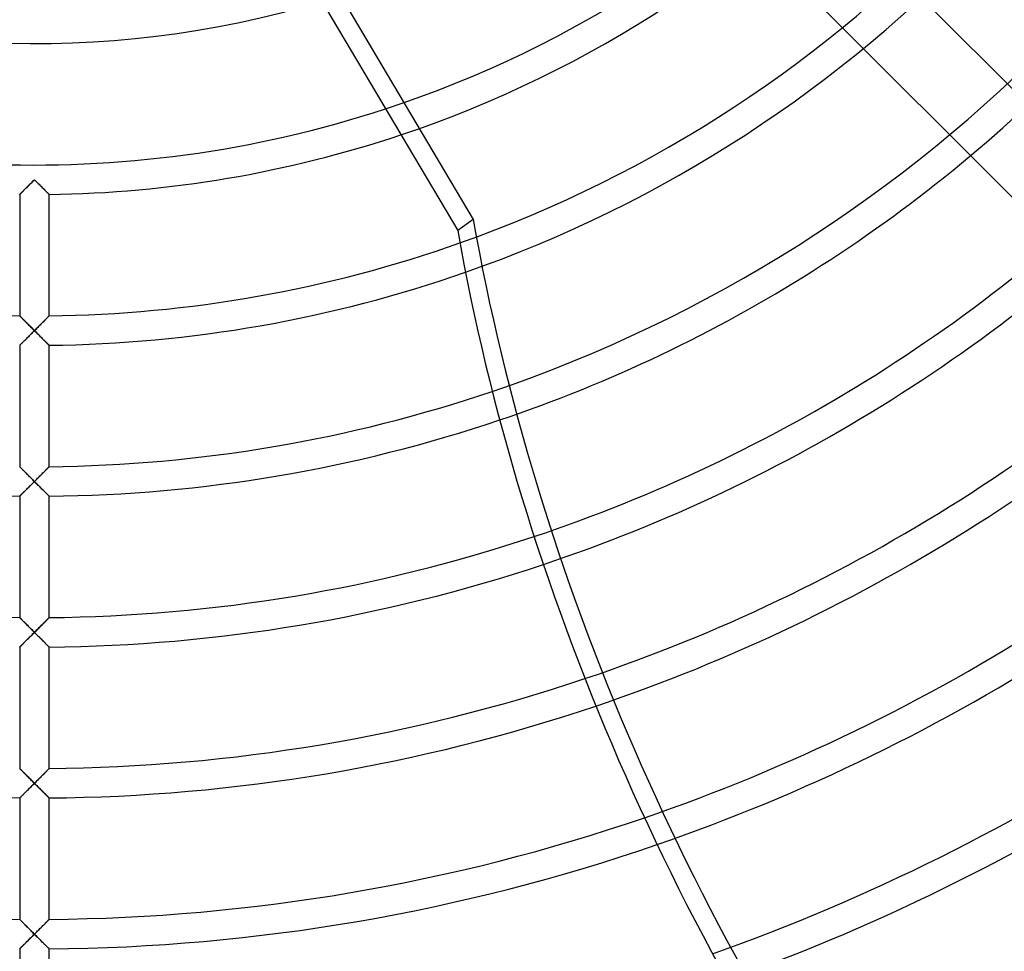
# Model space of a CAD drawing. Header units: millimetres. Extents: x -250 to 250, y -250 to 250.
# Tile 12 of 26: x -1 to 76, y -150 to -77. Entities that reach past the tile are written whole.
import ezdxf

# ---------------------------------------------------------------- set-up
doc = ezdxf.new("R2010")
doc.units = ezdxf.units.MM
doc.layers.add('HIDDEN', color=7, linetype='Continuous')
doc.layers.add('THICK', color=7, linetype='Continuous')

msp = doc.modelspace()

# ---------------------------------------------------------------- linework, layer by layer
at = {"layer": 'HIDDEN'}
for p, q in [((134.997, -140.575), (60.568, -66.146)), ((56.303, -70.411), (132.464, -146.572)), ((-0.241, -89.841), (-0.181, -89.781)), ((-0.181, -89.781), (-0.121, -89.721)), ((-0.121, -89.721), (-0.06, -89.66)), ((-0.06, -89.66), (0, -89.6)), ((0, -89.6), (0.06, -89.66)), ((0.06, -89.66), (0.121, -89.721)), ((0.121, -89.721), (0.181, -89.781)), ((0.181, -89.781), (0.241, -89.841)), ((-0.985, -90.58), (-0.944, -90.539)), ((-0.944, -90.539), (-0.899, -90.495)), ((-0.899, -90.495), (-0.853, -90.449)), ((-0.853, -90.449), (-0.804, -90.4)), ((-0.804, -90.4), (-0.753, -90.35)), ((-0.753, -90.35), (-0.7, -90.297)), ((-0.7, -90.297), (-0.646, -90.244)), ((-0.646, -90.244), (-0.591, -90.189)), ((-0.591, -90.189), (-0.534, -90.133)), ((-0.534, -90.133), (-0.477, -90.076)), ((-0.477, -90.076), (-0.419, -90.018)), ((-0.419, -90.018), (-0.36, -89.959)), ((-0.36, -89.959), (-0.301, -89.9)), ((-0.301, -89.9), (-0.241, -89.841)), ((0.241, -89.841), (0.301, -89.9)), ((0.301, -89.9), (0.36, -89.959)), ((0.36, -89.959), (0.419, -90.018)), ((0.419, -90.018), (0.477, -90.076)), ((0.477, -90.076), (0.534, -90.133)), ((0.534, -90.133), (0.591, -90.189)), ((0.591, -90.189), (0.646, -90.244)), ((0.646, -90.244), (0.7, -90.297)), ((0.7, -90.297), (0.753, -90.35)), ((0.753, -90.35), (0.804, -90.4)), ((0.804, -90.4), (0.853, -90.449)), ((0.853, -90.449), (0.899, -90.495)), ((0.899, -90.495), (0.944, -90.539)), ((0.944, -90.539), (0.985, -90.58)), ((-1.16, -90.753), (-1.157, -90.75)), ((-1.157, -90.75), (-1.148, -90.741)), ((-1.148, -90.741), (-1.133, -90.726)), ((-1.133, -90.726), (-1.113, -90.706)), ((-1.113, -90.706), (-1.087, -90.681)), ((-1.087, -90.681), (-1.057, -90.651)), ((-1.057, -90.651), (-1.023, -90.617)), ((-1.023, -90.617), (-0.985, -90.58)), ((0.985, -90.58), (1.023, -90.617)), ((1.023, -90.617), (1.057, -90.651)), ((1.057, -90.651), (1.087, -90.681)), ((1.087, -90.681), (1.113, -90.706)), ((1.113, -90.706), (1.133, -90.726)), ((1.133, -90.726), (1.148, -90.741)), ((1.148, -90.741), (1.157, -90.75)), ((1.157, -90.75), (1.16, -90.753)), ((-1.157, -100.303), (-1.16, -100.3)), ((-1.148, -100.312), (-1.157, -100.303)), ((-1.134, -100.326), (-1.148, -100.312)), ((-1.114, -100.346), (-1.134, -100.326)), ((-1.089, -100.371), (-1.114, -100.346)), ((-1.06, -100.401), (-1.089, -100.371)), ((-1.027, -100.434), (-1.06, -100.401)), ((-0.99, -100.471), (-1.027, -100.434)), ((-0.951, -100.512), (-0.99, -100.471)), ((-0.908, -100.555), (-0.951, -100.512)), ((-0.863, -100.6), (-0.908, -100.555)), ((-0.815, -100.648), (-0.863, -100.6)), ((0.863, -100.6), (0.815, -100.648)), ((0.908, -100.555), (0.863, -100.6)), ((0.951, -100.512), (0.908, -100.555)), ((0.99, -100.471), (0.951, -100.512)), ((1.027, -100.434), (0.99, -100.471)), ((1.06, -100.401), (1.027, -100.434)), ((1.089, -100.371), (1.06, -100.401)), ((1.114, -100.346), (1.089, -100.371)), ((1.134, -100.326), (1.114, -100.346)), ((1.148, -100.312), (1.134, -100.326)), ((1.157, -100.303), (1.148, -100.312)), ((1.16, -100.3), (1.157, -100.303)), ((-0.766, -100.698), (-0.815, -100.648)), ((-0.714, -100.75), (-0.766, -100.698)), ((-0.662, -100.803), (-0.714, -100.75)), ((-0.608, -100.857), (-0.662, -100.803)), ((-0.553, -100.912), (-0.608, -100.857)), ((-0.496, -100.97), (-0.553, -100.912)), ((-0.437, -101.028), (-0.496, -100.97)), ((-0.378, -101.088), (-0.437, -101.028)), ((-0.317, -101.15), (-0.378, -101.088)), ((-0.255, -101.212), (-0.317, -101.15)), ((-0.192, -101.275), (-0.255, -101.212)), ((-0.128, -101.338), (-0.192, -101.275)), ((-0.064, -101.402), (-0.128, -101.338)), ((0, -101.467), (-0.064, -101.402)), ((0.064, -101.402), (0, -101.467)), ((0.128, -101.338), (0.064, -101.402)), ((0.192, -101.275), (0.128, -101.338)), ((0.255, -101.212), (0.192, -101.275)), ((0.317, -101.15), (0.255, -101.212)), ((0.378, -101.088), (0.317, -101.15)), ((0.437, -101.028), (0.378, -101.088)), ((0.496, -100.97), (0.437, -101.028)), ((0.553, -100.912), (0.496, -100.97)), ((0.608, -100.857), (0.553, -100.912)), ((0.662, -100.803), (0.608, -100.857)), ((0.714, -100.75), (0.662, -100.803)), ((0.766, -100.698), (0.714, -100.75)), ((0.815, -100.648), (0.766, -100.698)), ((-0.714, -102.178), (-0.661, -102.126)), ((-0.661, -102.126), (-0.607, -102.072)), ((-0.607, -102.072), (-0.552, -102.017)), ((-0.552, -102.017), (-0.495, -101.96)), ((-0.495, -101.96), (-0.436, -101.902)), ((-0.436, -101.902), (-0.377, -101.843)), ((-0.377, -101.843), (-0.316, -101.782)), ((-0.316, -101.782), (-0.254, -101.72)), ((-0.254, -101.72), (-0.191, -101.658)), ((-0.191, -101.658), (-0.128, -101.595)), ((-0.128, -101.595), (-0.064, -101.531)), ((-0.064, -101.531), (0, -101.467)), ((0, -101.467), (0.064, -101.531)), ((0.064, -101.531), (0.128, -101.595)), ((0.128, -101.595), (0.191, -101.658)), ((0.191, -101.658), (0.254, -101.72)), ((0.254, -101.72), (0.316, -101.782)), ((0.316, -101.782), (0.377, -101.843)), ((0.377, -101.843), (0.436, -101.902)), ((0.436, -101.902), (0.495, -101.96)), ((0.495, -101.96), (0.552, -102.017)), ((0.552, -102.017), (0.607, -102.072)), ((0.607, -102.072), (0.661, -102.126)), ((0.661, -102.126), (0.714, -102.178)), ((-1.16, -102.62), (-1.157, -102.617)), ((-1.157, -102.617), (-1.148, -102.608)), ((-1.148, -102.608), (-1.134, -102.594)), ((-1.134, -102.594), (-1.114, -102.575)), ((-1.114, -102.575), (-1.09, -102.55)), ((-1.09, -102.55), (-1.06, -102.522)), ((-1.06, -102.522), (-1.027, -102.489)), ((-1.027, -102.489), (-0.99, -102.452)), ((-0.99, -102.452), (-0.95, -102.413)), ((-0.95, -102.413), (-0.907, -102.37)), ((-0.907, -102.37), (-0.862, -102.325)), ((-0.862, -102.325), (-0.814, -102.278)), ((-0.814, -102.278), (-0.765, -102.229)), ((-0.765, -102.229), (-0.714, -102.178)), ((0.714, -102.178), (0.765, -102.229)), ((0.765, -102.229), (0.814, -102.278)), ((0.814, -102.278), (0.862, -102.325)), ((0.862, -102.325), (0.907, -102.37)), ((0.907, -102.37), (0.95, -102.413)), ((0.95, -102.413), (0.99, -102.452)), ((0.99, -102.452), (1.027, -102.489)), ((1.027, -102.489), (1.06, -102.522)), ((1.06, -102.522), (1.09, -102.55)), ((1.09, -102.55), (1.114, -102.575)), ((1.114, -102.575), (1.134, -102.594)), ((1.134, -102.594), (1.148, -102.608)), ((1.148, -102.608), (1.157, -102.617)), ((1.157, -102.617), (1.16, -102.62)), ((-1.157, -112.17), (-1.16, -112.167)), ((-1.148, -112.179), (-1.157, -112.17)), ((-1.134, -112.194), (-1.148, -112.179)), ((-1.114, -112.214), (-1.134, -112.194)), ((-1.09, -112.239), (-1.114, -112.214)), ((-1.06, -112.268), (-1.09, -112.239)), ((1.09, -112.239), (1.06, -112.268)), ((1.114, -112.214), (1.09, -112.239)), ((1.134, -112.194), (1.114, -112.214)), ((1.148, -112.179), (1.134, -112.194)), ((1.157, -112.17), (1.148, -112.179)), ((1.16, -112.167), (1.157, -112.17)), ((-1.027, -112.301), (-1.06, -112.268)), ((-0.991, -112.338), (-1.027, -112.301)), ((-0.951, -112.378), (-0.991, -112.338)), ((-0.908, -112.421), (-0.951, -112.378)), ((-0.863, -112.467), (-0.908, -112.421)), ((-0.816, -112.515), (-0.863, -112.467)), ((-0.766, -112.565), (-0.816, -112.515)), ((-0.715, -112.616), (-0.766, -112.565)), ((-0.663, -112.669), (-0.715, -112.616)), ((-0.609, -112.723), (-0.663, -112.669)), ((-0.553, -112.779), (-0.609, -112.723)), ((-0.496, -112.836), (-0.553, -112.779)), ((-0.438, -112.895), (-0.496, -112.836)), ((-0.378, -112.955), (-0.438, -112.895)), ((-0.317, -113.016), (-0.378, -112.955)), ((0.378, -112.955), (0.317, -113.016)), ((0.438, -112.895), (0.378, -112.955)), ((0.496, -112.836), (0.438, -112.895)), ((0.553, -112.779), (0.496, -112.836)), ((0.609, -112.723), (0.553, -112.779)), ((0.663, -112.669), (0.609, -112.723)), ((0.715, -112.616), (0.663, -112.669)), ((0.766, -112.565), (0.715, -112.616)), ((0.816, -112.515), (0.766, -112.565)), ((0.863, -112.467), (0.816, -112.515)), ((0.908, -112.421), (0.863, -112.467)), ((0.951, -112.378), (0.908, -112.421)), ((0.991, -112.338), (0.951, -112.378)), ((1.027, -112.301), (0.991, -112.338)), ((1.06, -112.268), (1.027, -112.301)), ((-0.478, -113.81), (-0.419, -113.752)), ((-0.419, -113.752), (-0.361, -113.693)), ((-0.361, -113.693), (-0.301, -113.634)), ((-0.255, -113.078), (-0.317, -113.016)), ((-0.301, -113.634), (-0.241, -113.574)), ((-0.192, -113.141), (-0.255, -113.078)), ((-0.241, -113.574), (-0.181, -113.514)), ((-0.129, -113.205), (-0.192, -113.141)), ((-0.181, -113.514), (-0.121, -113.454)), ((-0.064, -113.269), (-0.129, -113.205)), ((-0.121, -113.454), (-0.06, -113.394)), ((0, -113.333), (-0.064, -113.269)), ((-0.06, -113.394), (0, -113.333)), ((0.064, -113.269), (0, -113.333)), ((0, -113.333), (0.058, -113.392)), ((0.058, -113.392), (0.116, -113.45)), ((0.129, -113.205), (0.064, -113.269)), ((0.116, -113.45), (0.174, -113.508)), ((0.192, -113.141), (0.129, -113.205)), ((0.174, -113.508), (0.232, -113.565)), ((0.255, -113.078), (0.192, -113.141)), ((0.232, -113.565), (0.29, -113.623)), ((0.317, -113.016), (0.255, -113.078)), ((0.29, -113.623), (0.347, -113.68)), ((0.347, -113.68), (0.404, -113.737)), ((0.404, -113.737), (0.46, -113.793)), ((-1.16, -114.487), (-1.157, -114.484)), ((-1.157, -114.484), (-1.148, -114.475)), ((-1.148, -114.475), (-1.133, -114.461)), ((-1.133, -114.461), (-1.112, -114.44)), ((-1.112, -114.44), (-1.087, -114.415)), ((-1.087, -114.415), (-1.057, -114.385)), ((-1.057, -114.385), (-1.023, -114.351)), ((-1.023, -114.351), (-0.985, -114.314)), ((-0.985, -114.314), (-0.943, -114.273)), ((-0.943, -114.273), (-0.899, -114.229)), ((-0.899, -114.229), (-0.853, -114.183)), ((-0.853, -114.183), (-0.804, -114.134)), ((-0.804, -114.134), (-0.753, -114.084)), ((-0.753, -114.084), (-0.7, -114.031)), ((-0.7, -114.031), (-0.646, -113.978)), ((-0.646, -113.978), (-0.591, -113.923)), ((-0.591, -113.923), (-0.535, -113.867)), ((-0.535, -113.867), (-0.478, -113.81)), ((0.46, -113.793), (0.516, -113.848)), ((0.516, -113.848), (0.57, -113.902)), ((0.57, -113.902), (0.624, -113.955)), ((0.624, -113.955), (0.676, -114.008)), ((0.676, -114.008), (0.728, -114.059)), ((0.728, -114.059), (0.778, -114.108)), ((0.778, -114.108), (0.826, -114.156)), ((0.826, -114.156), (0.872, -114.202)), ((0.872, -114.202), (0.916, -114.246)), ((0.916, -114.246), (0.958, -114.287)), ((0.958, -114.287), (0.996, -114.325)), ((0.996, -114.325), (1.032, -114.361)), ((1.032, -114.361), (1.064, -114.392)), ((1.064, -114.392), (1.092, -114.42)), ((1.092, -114.42), (1.116, -114.444)), ((1.116, -114.444), (1.135, -114.463)), ((1.135, -114.463), (1.149, -114.476)), ((1.149, -114.476), (1.157, -114.485)), ((1.157, -114.485), (1.16, -114.487)), ((-1.157, -124.038), (-1.16, -124.035)), ((-1.148, -124.046), (-1.157, -124.038)), ((-1.134, -124.061), (-1.148, -124.046)), ((-1.114, -124.081), (-1.134, -124.061)), ((-1.09, -124.106), (-1.114, -124.081)), ((-1.061, -124.135), (-1.09, -124.106)), ((-1.028, -124.168), (-1.061, -124.135)), ((-0.991, -124.205), (-1.028, -124.168)), ((-0.951, -124.245), (-0.991, -124.205)), ((-0.909, -124.288), (-0.951, -124.245)), ((-0.863, -124.334), (-0.909, -124.288)), ((-0.816, -124.381), (-0.863, -124.334)), ((-0.767, -124.431), (-0.816, -124.381)), ((-0.716, -124.482), (-0.767, -124.431)), ((-0.663, -124.535), (-0.716, -124.482)), ((-0.609, -124.589), (-0.663, -124.535)), ((-0.554, -124.645), (-0.609, -124.589)), ((0.609, -124.589), (0.554, -124.645)), ((0.663, -124.535), (0.609, -124.589)), ((0.716, -124.482), (0.663, -124.535)), ((0.767, -124.431), (0.716, -124.482)), ((0.816, -124.381), (0.767, -124.431)), ((0.863, -124.334), (0.816, -124.381)), ((0.909, -124.288), (0.863, -124.334)), ((0.951, -124.245), (0.909, -124.288)), ((0.991, -124.205), (0.951, -124.245)), ((1.028, -124.168), (0.991, -124.205)), ((1.061, -124.135), (1.028, -124.168)), ((1.09, -124.106), (1.061, -124.135)), ((1.114, -124.081), (1.09, -124.106)), ((1.134, -124.061), (1.114, -124.081)), ((1.148, -124.046), (1.134, -124.061)), ((1.157, -124.038), (1.148, -124.046)), ((1.16, -124.035), (1.157, -124.038)), ((-0.497, -124.702), (-0.554, -124.645)), ((-0.438, -124.761), (-0.497, -124.702)), ((-0.378, -124.821), (-0.438, -124.761)), ((-0.317, -124.882), (-0.378, -124.821)), ((-0.255, -124.944), (-0.317, -124.882)), ((-0.192, -125.007), (-0.255, -124.944)), ((-0.241, -125.441), (-0.181, -125.381)), ((-0.129, -125.071), (-0.192, -125.007)), ((-0.181, -125.381), (-0.121, -125.321)), ((-0.064, -125.136), (-0.129, -125.071)), ((-0.121, -125.321), (-0.06, -125.26)), ((0, -125.2), (-0.064, -125.136)), ((-0.06, -125.26), (0, -125.2)), ((0.064, -125.136), (0, -125.2)), ((0, -125.2), (0.06, -125.26)), ((0.06, -125.26), (0.121, -125.321)), ((0.129, -125.071), (0.064, -125.136)), ((0.121, -125.321), (0.181, -125.381)), ((0.192, -125.007), (0.129, -125.071)), ((0.181, -125.381), (0.241, -125.441)), ((0.255, -124.944), (0.192, -125.007)), ((0.317, -124.882), (0.255, -124.944)), ((0.378, -124.821), (0.317, -124.882)), ((0.438, -124.761), (0.378, -124.821)), ((0.497, -124.702), (0.438, -124.761)), ((0.554, -124.645), (0.497, -124.702)), ((-0.985, -126.181), (-0.943, -126.14)), ((-0.943, -126.14), (-0.899, -126.096)), ((-0.899, -126.096), (-0.853, -126.05)), ((-0.853, -126.05), (-0.804, -126.001)), ((-0.804, -126.001), (-0.753, -125.951)), ((-0.753, -125.951), (-0.7, -125.898)), ((-0.7, -125.898), (-0.646, -125.844)), ((-0.646, -125.844), (-0.591, -125.789)), ((-0.591, -125.789), (-0.534, -125.733)), ((-0.534, -125.733), (-0.477, -125.676)), ((-0.477, -125.676), (-0.419, -125.618)), ((-0.419, -125.618), (-0.36, -125.56)), ((-0.36, -125.56), (-0.301, -125.501)), ((-0.301, -125.501), (-0.241, -125.441)), ((0.241, -125.441), (0.301, -125.501)), ((0.301, -125.501), (0.36, -125.56)), ((0.36, -125.56), (0.419, -125.618)), ((0.419, -125.618), (0.477, -125.676)), ((0.477, -125.676), (0.534, -125.733)), ((0.534, -125.733), (0.591, -125.789)), ((0.591, -125.789), (0.646, -125.844)), ((0.646, -125.844), (0.7, -125.898)), ((0.7, -125.898), (0.753, -125.951)), ((0.753, -125.951), (0.804, -126.001)), ((0.804, -126.001), (0.853, -126.05)), ((0.853, -126.05), (0.899, -126.096)), ((0.899, -126.096), (0.943, -126.14)), ((0.943, -126.14), (0.985, -126.181)), ((-1.16, -126.355), (-1.157, -126.352)), ((-1.157, -126.352), (-1.148, -126.343)), ((-1.148, -126.343), (-1.133, -126.328)), ((-1.133, -126.328), (-1.112, -126.308)), ((-1.112, -126.308), (-1.087, -126.282)), ((-1.087, -126.282), (-1.057, -126.253)), ((-1.057, -126.253), (-1.023, -126.219)), ((-1.023, -126.219), (-0.985, -126.181)), ((0.985, -126.181), (1.023, -126.219)), ((1.023, -126.219), (1.057, -126.253)), ((1.057, -126.253), (1.087, -126.282)), ((1.087, -126.282), (1.112, -126.308)), ((1.112, -126.308), (1.133, -126.328)), ((1.133, -126.328), (1.148, -126.343)), ((1.148, -126.343), (1.157, -126.352)), ((1.157, -126.352), (1.16, -126.355)), ((-1.157, -135.905), (-1.16, -135.902)), ((-1.148, -135.914), (-1.157, -135.905)), ((-1.134, -135.928), (-1.148, -135.914)), ((-1.114, -135.948), (-1.134, -135.928)), ((-1.09, -135.972), (-1.114, -135.948)), ((-1.061, -136.002), (-1.09, -135.972)), ((-1.028, -136.035), (-1.061, -136.002)), ((-0.991, -136.072), (-1.028, -136.035)), ((-0.952, -136.112), (-0.991, -136.072)), ((-0.909, -136.155), (-0.952, -136.112)), ((-0.864, -136.2), (-0.909, -136.155)), ((-0.817, -136.248), (-0.864, -136.2)), ((0.864, -136.2), (0.817, -136.248)), ((0.909, -136.155), (0.864, -136.2)), ((0.952, -136.112), (0.909, -136.155)), ((0.991, -136.072), (0.952, -136.112)), ((1.028, -136.035), (0.991, -136.072)), ((1.061, -136.002), (1.028, -136.035)), ((1.09, -135.972), (1.061, -136.002)), ((1.114, -135.948), (1.09, -135.972)), ((1.134, -135.928), (1.114, -135.948)), ((1.148, -135.914), (1.134, -135.928)), ((1.157, -135.905), (1.148, -135.914)), ((1.16, -135.902), (1.157, -135.905)), ((-0.767, -136.297), (-0.817, -136.248)), ((-0.716, -136.349), (-0.767, -136.297)), ((-0.664, -136.401), (-0.716, -136.349)), ((-0.61, -136.455), (-0.664, -136.401)), ((-0.555, -136.511), (-0.61, -136.455)), ((-0.497, -136.568), (-0.555, -136.511)), ((-0.439, -136.627), (-0.497, -136.568)), ((-0.379, -136.687), (-0.439, -136.627)), ((-0.318, -136.749), (-0.379, -136.687)), ((-0.256, -136.811), (-0.318, -136.749)), ((-0.193, -136.874), (-0.256, -136.811)), ((-0.129, -136.938), (-0.193, -136.874)), ((-0.064, -137.002), (-0.129, -136.938)), ((0, -137.067), (-0.064, -137.002)), ((0.064, -137.002), (0, -137.067)), ((0.129, -136.938), (0.064, -137.002)), ((0.193, -136.874), (0.129, -136.938)), ((0.256, -136.811), (0.193, -136.874)), ((0.318, -136.749), (0.256, -136.811)), ((0.379, -136.687), (0.318, -136.749)), ((0.439, -136.627), (0.379, -136.687)), ((0.497, -136.568), (0.439, -136.627)), ((0.555, -136.511), (0.497, -136.568)), ((0.61, -136.455), (0.555, -136.511)), ((0.664, -136.401), (0.61, -136.455)), ((0.716, -136.349), (0.664, -136.401)), ((0.767, -136.297), (0.716, -136.349)), ((0.817, -136.248), (0.767, -136.297)), ((-0.753, -137.817), (-0.7, -137.765)), ((-0.7, -137.765), (-0.646, -137.711)), ((-0.646, -137.711), (-0.591, -137.656)), ((-0.591, -137.656), (-0.534, -137.6)), ((-0.534, -137.6), (-0.477, -137.543)), ((-0.477, -137.543), (-0.419, -137.485)), ((-0.419, -137.485), (-0.36, -137.426)), ((-0.36, -137.426), (-0.301, -137.367)), ((-0.301, -137.367), (-0.241, -137.308)), ((-0.241, -137.308), (-0.181, -137.248)), ((-0.181, -137.248), (-0.121, -137.187)), ((-0.121, -137.187), (-0.06, -137.127)), ((-0.06, -137.127), (0, -137.067)), ((0, -137.067), (0.06, -137.127)), ((0.06, -137.127), (0.121, -137.187)), ((0.121, -137.187), (0.181, -137.248)), ((0.181, -137.248), (0.241, -137.308)), ((0.241, -137.308), (0.301, -137.367)), ((0.301, -137.367), (0.36, -137.426)), ((0.36, -137.426), (0.419, -137.485)), ((0.419, -137.485), (0.477, -137.543)), ((0.477, -137.543), (0.534, -137.6)), ((0.534, -137.6), (0.591, -137.656)), ((0.591, -137.656), (0.646, -137.711)), ((0.646, -137.711), (0.7, -137.765)), ((0.7, -137.765), (0.753, -137.817)), ((-1.16, -138.222), (-1.157, -138.219)), ((-1.157, -138.219), (-1.148, -138.21)), ((-1.148, -138.21), (-1.133, -138.195)), ((-1.133, -138.195), (-1.112, -138.175)), ((-1.112, -138.175), (-1.087, -138.149)), ((-1.087, -138.149), (-1.057, -138.12)), ((-1.057, -138.12), (-1.023, -138.086)), ((-1.023, -138.086), (-0.985, -138.048)), ((-0.985, -138.048), (-0.943, -138.007)), ((-0.943, -138.007), (-0.899, -137.963)), ((-0.899, -137.963), (-0.852, -137.917)), ((-0.852, -137.917), (-0.804, -137.868)), ((-0.804, -137.868), (-0.753, -137.817)), ((0.753, -137.817), (0.804, -137.868)), ((0.804, -137.868), (0.852, -137.917)), ((0.852, -137.917), (0.899, -137.963)), ((0.899, -137.963), (0.943, -138.007)), ((0.943, -138.007), (0.985, -138.048)), ((0.985, -138.048), (1.023, -138.086)), ((1.023, -138.086), (1.057, -138.12)), ((1.057, -138.12), (1.087, -138.149)), ((1.087, -138.149), (1.112, -138.175)), ((1.112, -138.175), (1.133, -138.195)), ((1.133, -138.195), (1.148, -138.21)), ((1.148, -138.21), (1.157, -138.219)), ((1.157, -138.219), (1.16, -138.222)), ((-1.157, -147.772), (-1.16, -147.769)), ((-1.148, -147.781), (-1.157, -147.772)), ((-1.134, -147.795), (-1.148, -147.781)), ((-1.114, -147.815), (-1.134, -147.795)), ((-1.09, -147.839), (-1.114, -147.815)), ((-1.061, -147.868), (-1.09, -147.839)), ((1.09, -147.839), (1.061, -147.868)), ((1.114, -147.815), (1.09, -147.839)), ((1.134, -147.795), (1.114, -147.815)), ((1.148, -147.781), (1.134, -147.795)), ((1.157, -147.772), (1.148, -147.781)), ((1.16, -147.769), (1.157, -147.772)), ((-1.028, -147.902), (-1.061, -147.868)), ((-0.992, -147.938), (-1.028, -147.902)), ((-0.952, -147.978), (-0.992, -147.938)), ((-0.909, -148.021), (-0.952, -147.978)), ((-0.864, -148.066), (-0.909, -148.021)), ((-0.817, -148.114), (-0.864, -148.066)), ((-0.768, -148.164), (-0.817, -148.114)), ((-0.717, -148.215), (-0.768, -148.164)), ((-0.665, -148.267), (-0.717, -148.215)), ((-0.611, -148.321), (-0.665, -148.267)), ((-0.555, -148.377), (-0.611, -148.321)), ((-0.498, -148.435), (-0.555, -148.377)), ((-0.439, -148.493), (-0.498, -148.435)), ((-0.379, -148.554), (-0.439, -148.493)), ((-0.318, -148.615), (-0.379, -148.554)), ((-0.256, -148.677), (-0.318, -148.615)), ((0.318, -148.615), (0.256, -148.677)), ((0.379, -148.554), (0.318, -148.615)), ((0.439, -148.493), (0.379, -148.554)), ((0.498, -148.435), (0.439, -148.493)), ((0.555, -148.377), (0.498, -148.435)), ((0.611, -148.321), (0.555, -148.377)), ((0.665, -148.267), (0.611, -148.321)), ((0.717, -148.215), (0.665, -148.267)), ((0.768, -148.164), (0.717, -148.215)), ((0.817, -148.114), (0.768, -148.164)), ((0.864, -148.066), (0.817, -148.114)), ((0.909, -148.021), (0.864, -148.066)), ((0.952, -147.978), (0.909, -148.021)), ((0.992, -147.938), (0.952, -147.978)), ((1.028, -147.902), (0.992, -147.938)), ((1.061, -147.868), (1.028, -147.902)), ((-0.477, -149.409), (-0.419, -149.352)), ((-0.419, -149.352), (-0.36, -149.293)), ((-0.36, -149.293), (-0.301, -149.234)), ((-0.301, -149.234), (-0.241, -149.174)), ((-0.193, -148.74), (-0.256, -148.677)), ((-0.241, -149.174), (-0.181, -149.114)), ((-0.129, -148.804), (-0.193, -148.74)), ((-0.181, -149.114), (-0.121, -149.054)), ((-0.064, -148.869), (-0.129, -148.804)), ((-0.121, -149.054), (-0.06, -148.994)), ((0, -148.933), (-0.064, -148.869)), ((-0.06, -148.994), (0, -148.933)), ((0.064, -148.869), (0, -148.933)), ((0, -148.933), (0.058, -148.992)), ((0.058, -148.992), (0.116, -149.05)), ((0.129, -148.804), (0.064, -148.869)), ((0.116, -149.05), (0.174, -149.108)), ((0.193, -148.74), (0.129, -148.804)), ((0.174, -149.108), (0.232, -149.165)), ((0.256, -148.677), (0.193, -148.74)), ((0.232, -149.165), (0.29, -149.223)), ((0.29, -149.223), (0.347, -149.28)), ((0.347, -149.28), (0.404, -149.336)), ((0.404, -149.336), (0.46, -149.392)), ((0.46, -149.392), (0.515, -149.448)), ((-1.16, -150.089), (-1.157, -150.086)), ((-1.157, -150.086), (-1.148, -150.077)), ((-1.148, -150.077), (-1.133, -150.062)), ((-1.133, -150.062), (-1.112, -150.042)), ((-1.112, -150.042), (-1.087, -150.016)), ((-1.087, -150.016), (-1.057, -149.987)), ((-1.057, -149.987), (-1.023, -149.953)), ((-1.023, -149.953), (-0.985, -149.915)), ((-0.985, -149.915), (-0.943, -149.874)), ((-0.943, -149.874), (-0.899, -149.83)), ((-0.899, -149.83), (-0.852, -149.783)), ((-0.852, -149.783), (-0.803, -149.735)), ((-0.803, -149.735), (-0.753, -149.684)), ((-0.753, -149.684), (-0.7, -149.632)), ((-0.7, -149.632), (-0.646, -149.578)), ((-0.646, -149.578), (-0.591, -149.523)), ((-0.591, -149.523), (-0.534, -149.467)), ((-0.534, -149.467), (-0.477, -149.409)), ((0.515, -149.448), (0.57, -149.502)), ((0.57, -149.502), (0.624, -149.556)), ((0.624, -149.556), (0.676, -149.608)), ((0.676, -149.608), (0.727, -149.659)), ((0.727, -149.659), (0.777, -149.709)), ((0.777, -149.709), (0.825, -149.757)), ((0.825, -149.757), (0.872, -149.803)), ((0.872, -149.803), (0.916, -149.846)), ((0.916, -149.846), (0.958, -149.888)), ((0.958, -149.888), (0.996, -149.926)), ((0.996, -149.926), (1.032, -149.962)), ((1.032, -149.962), (1.064, -149.994)), ((1.064, -149.994), (1.092, -150.021)), ((1.092, -150.021), (1.116, -150.045)), ((1.116, -150.045), (1.135, -150.064)), ((1.135, -150.064), (1.149, -150.078)), ((1.149, -150.078), (1.157, -150.086)), ((1.157, -150.086), (1.16, -150.089))]:
    msp.add_line(p, q, dxfattribs=at)
for radius, start, end in [(204, 89.99998, 270.00002), (204, 270.00002, 89.99998), (233.16, 179.99998, 270.00002), (230.84, 179.99998, 270.00002), (233.16, 270.00002, 0), (230.84, 270.00002, 0), (221.293, 180.30032, 269.69967), (209.427, 180.31734, 269.68266), (207.107, 180.32089, 269.67911), (221.293, 270.30036, 359.69966), (218.973, 270.30351, 359.6965), (209.427, 270.31738, 359.68264), (207.107, 270.32093, 359.67909), (88.44, 288.18564, 318.49683), (90.76, 288.50856, 318.17242), (100.307, 289.47829, 316.99866), (102.627, 289.27959, 316.74701), (112.173, 288.71672, 315.99191), (114.493, 288.63295, 315.9553), (124.04, 288.46335, 315.94774), (126.36, 288.45929, 315.97707), (135.907, 288.56849, 316.20758), (138.227, 288.62218, 316.28796), (147.773, 288.93719, 316.70765), (150.093, 289.03431, 316.82969), (159.64, 289.5066, 317.40723), (161.96, 289.63746, 317.56497), (171.507, 290.23414, 318.28122), (173.827, 290.39216, 318.47116), (183.373, 291.09048, 319.31581), (185.693, 291.27119, 319.53635)]:
    msp.add_arc((0, 0), radius, start, end, dxfattribs=at)
at = {"layer": 'THICK'}
for p, q in [((9.345, -53.185), (33.274, -93.603)), ((10.909, -52.887), (34.491, -92.719)), ((-0.174, -89.774), (-0.232, -89.832)), ((-0.116, -89.716), (-0.174, -89.774)), ((-0.058, -89.658), (-0.116, -89.716)), ((0, -89.6), (-0.058, -89.658)), ((0.058, -89.658), (0, -89.6)), ((0.116, -89.716), (0.058, -89.658)), ((0.174, -89.774), (0.116, -89.716)), ((0.232, -89.832), (0.174, -89.774)), ((-0.958, -90.553), (-0.997, -90.591)), ((-0.916, -90.511), (-0.958, -90.553)), ((-0.872, -90.468), (-0.916, -90.511)), ((-0.826, -90.422), (-0.872, -90.468)), ((-0.777, -90.374), (-0.826, -90.422)), ((-0.728, -90.325), (-0.777, -90.374)), ((-0.676, -90.274), (-0.728, -90.325)), ((-0.624, -90.222), (-0.676, -90.274)), ((-0.57, -90.168), (-0.624, -90.222)), ((-0.515, -90.114), (-0.57, -90.168)), ((-0.46, -90.059), (-0.515, -90.114)), ((-0.404, -90.003), (-0.46, -90.059)), ((-0.347, -89.946), (-0.404, -90.003)), ((-0.29, -89.889), (-0.347, -89.946)), ((-0.232, -89.832), (-0.29, -89.889)), ((0.29, -89.889), (0.232, -89.832)), ((0.347, -89.946), (0.29, -89.889)), ((0.404, -90.003), (0.347, -89.946)), ((0.46, -90.059), (0.404, -90.003)), ((0.515, -90.114), (0.46, -90.059)), ((0.57, -90.168), (0.515, -90.114)), ((0.624, -90.222), (0.57, -90.168)), ((0.676, -90.274), (0.624, -90.222)), ((0.728, -90.325), (0.676, -90.274)), ((0.777, -90.374), (0.728, -90.325)), ((0.826, -90.422), (0.777, -90.374)), ((0.872, -90.468), (0.826, -90.422)), ((0.916, -90.511), (0.872, -90.468)), ((0.958, -90.553), (0.916, -90.511)), ((0.997, -90.591), (0.958, -90.553)), ((-1.157, -90.75), (-1.16, -90.753)), ((-1.16, -90.753), (-1.16, -100.3)), ((-1.149, -90.742), (-1.157, -90.75)), ((-1.135, -90.728), (-1.149, -90.742)), ((-1.116, -90.709), (-1.135, -90.728)), ((-1.092, -90.686), (-1.116, -90.709)), ((-1.064, -90.658), (-1.092, -90.686)), ((-1.032, -90.626), (-1.064, -90.658)), ((-0.997, -90.591), (-1.032, -90.626)), ((1.032, -90.626), (0.997, -90.591)), ((1.064, -90.658), (1.032, -90.626)), ((1.092, -90.686), (1.064, -90.658)), ((1.116, -90.709), (1.092, -90.686)), ((1.135, -90.728), (1.116, -90.709)), ((1.149, -90.742), (1.135, -90.728)), ((1.157, -90.75), (1.149, -90.742)), ((1.16, -90.753), (1.157, -90.75)), ((1.16, -100.3), (1.16, -90.753)), ((34.491, -92.719), (33.274, -93.603)), ((-1.16, -100.3), (-1.157, -100.303)), ((-1.157, -100.303), (-1.147, -100.313)), ((-1.147, -100.313), (-1.131, -100.33)), ((-1.131, -100.33), (-1.108, -100.352)), ((-1.108, -100.352), (-1.081, -100.38)), ((-1.081, -100.38), (-1.049, -100.412)), ((-1.049, -100.412), (-1.012, -100.45)), ((-1.012, -100.45), (-0.971, -100.491)), ((-0.971, -100.491), (-0.927, -100.535)), ((-0.927, -100.535), (-0.88, -100.582)), ((-0.88, -100.582), (-0.831, -100.632)), ((0.831, -100.632), (0.88, -100.582)), ((0.88, -100.582), (0.927, -100.535)), ((0.927, -100.535), (0.971, -100.491)), ((0.971, -100.491), (1.012, -100.45)), ((1.012, -100.45), (1.049, -100.412)), ((1.049, -100.412), (1.081, -100.38)), ((1.081, -100.38), (1.108, -100.352)), ((1.108, -100.352), (1.131, -100.33)), ((1.131, -100.33), (1.147, -100.313)), ((1.147, -100.313), (1.157, -100.303)), ((1.157, -100.303), (1.16, -100.3)), ((-0.831, -100.632), (-0.779, -100.684)), ((-0.779, -100.684), (-0.726, -100.738)), ((-0.726, -100.738), (-0.67, -100.794)), ((-0.67, -100.794), (-0.613, -100.852)), ((-0.613, -100.852), (-0.555, -100.91)), ((-0.555, -100.91), (-0.496, -100.969)), ((-0.496, -100.969), (-0.436, -101.03)), ((-0.436, -101.03), (-0.375, -101.091)), ((-0.375, -101.091), (-0.313, -101.153)), ((-0.313, -101.153), (-0.251, -101.215)), ((-0.251, -101.215), (-0.189, -101.278)), ((-0.189, -101.278), (-0.126, -101.341)), ((-0.126, -101.341), (-0.063, -101.404)), ((0.063, -101.404), (0.126, -101.341)), ((0.126, -101.341), (0.189, -101.278)), ((0.189, -101.278), (0.251, -101.215)), ((0.251, -101.215), (0.313, -101.153)), ((0.313, -101.153), (0.375, -101.091)), ((0.375, -101.091), (0.436, -101.03)), ((0.436, -101.03), (0.496, -100.969)), ((0.496, -100.969), (0.555, -100.91)), ((0.555, -100.91), (0.613, -100.852)), ((0.613, -100.852), (0.67, -100.794)), ((0.67, -100.794), (0.726, -100.738)), ((0.726, -100.738), (0.779, -100.684)), ((0.779, -100.684), (0.831, -100.632)), ((-0.69, -102.155), (-0.74, -102.204)), ((-0.639, -102.104), (-0.69, -102.155)), ((-0.587, -102.052), (-0.639, -102.104)), ((-0.533, -101.998), (-0.587, -102.052)), ((-0.478, -101.943), (-0.533, -101.998)), ((-0.421, -101.887), (-0.478, -101.943)), ((-0.363, -101.829), (-0.421, -101.887)), ((-0.304, -101.771), (-0.363, -101.829)), ((-0.245, -101.711), (-0.304, -101.771)), ((-0.184, -101.651), (-0.245, -101.711)), ((-0.123, -101.59), (-0.184, -101.651)), ((-0.062, -101.528), (-0.123, -101.59)), ((-0.063, -101.404), (0, -101.467)), ((0, -101.467), (-0.062, -101.528)), ((0, -101.467), (0.063, -101.404)), ((0.062, -101.528), (0, -101.467)), ((0.123, -101.59), (0.062, -101.528)), ((0.184, -101.651), (0.123, -101.59)), ((0.245, -101.711), (0.184, -101.651)), ((0.304, -101.771), (0.245, -101.711)), ((0.363, -101.829), (0.304, -101.771)), ((0.421, -101.887), (0.363, -101.829)), ((0.478, -101.943), (0.421, -101.887)), ((0.533, -101.998), (0.478, -101.943)), ((0.587, -102.052), (0.533, -101.998)), ((0.639, -102.104), (0.587, -102.052)), ((0.69, -102.155), (0.639, -102.104)), ((0.74, -102.204), (0.69, -102.155)), ((-1.157, -102.617), (-1.16, -102.62)), ((-1.16, -102.62), (-1.16, -112.167)), ((-1.149, -102.609), (-1.157, -102.617)), ((-1.136, -102.596), (-1.149, -102.609)), ((-1.117, -102.578), (-1.136, -102.596)), ((-1.094, -102.555), (-1.117, -102.578)), ((-1.067, -102.528), (-1.094, -102.555)), ((-1.036, -102.498), (-1.067, -102.528)), ((-1.002, -102.463), (-1.036, -102.498)), ((-0.964, -102.426), (-1.002, -102.463)), ((-0.924, -102.386), (-0.964, -102.426)), ((-0.881, -102.344), (-0.924, -102.386)), ((-0.836, -102.299), (-0.881, -102.344)), ((-0.789, -102.253), (-0.836, -102.299)), ((-0.74, -102.204), (-0.789, -102.253)), ((0.789, -102.253), (0.74, -102.204)), ((0.836, -102.299), (0.789, -102.253)), ((0.881, -102.344), (0.836, -102.299)), ((0.924, -102.386), (0.881, -102.344)), ((0.964, -102.426), (0.924, -102.386)), ((1.002, -102.463), (0.964, -102.426)), ((1.036, -102.498), (1.002, -102.463)), ((1.067, -102.528), (1.036, -102.498)), ((1.094, -102.555), (1.067, -102.528)), ((1.117, -102.578), (1.094, -102.555)), ((1.136, -102.596), (1.117, -102.578)), ((1.149, -102.609), (1.136, -102.596)), ((1.157, -102.617), (1.149, -102.609)), ((1.16, -102.62), (1.157, -102.617)), ((1.16, -112.167), (1.16, -102.62)), ((-1.16, -112.167), (-1.157, -112.171)), ((-1.157, -112.171), (-1.147, -112.181)), ((-1.147, -112.181), (-1.131, -112.197)), ((-1.131, -112.197), (-1.108, -112.219)), ((-1.108, -112.219), (-1.081, -112.247)), ((1.081, -112.247), (1.108, -112.219)), ((1.108, -112.219), (1.131, -112.197)), ((1.131, -112.197), (1.147, -112.181)), ((1.147, -112.181), (1.157, -112.171)), ((1.157, -112.171), (1.16, -112.167)), ((-1.081, -112.247), (-1.049, -112.28)), ((-1.049, -112.28), (-1.012, -112.317)), ((-1.012, -112.317), (-0.971, -112.358)), ((-0.971, -112.358), (-0.927, -112.402)), ((-0.927, -112.402), (-0.88, -112.45)), ((-0.88, -112.45), (-0.831, -112.5)), ((-0.831, -112.5), (-0.779, -112.552)), ((-0.779, -112.552), (-0.725, -112.606)), ((-0.725, -112.606), (-0.67, -112.662)), ((-0.67, -112.662), (-0.613, -112.719)), ((-0.613, -112.719), (-0.555, -112.777)), ((-0.555, -112.777), (-0.495, -112.837)), ((-0.495, -112.837), (-0.435, -112.897)), ((-0.435, -112.897), (-0.375, -112.958)), ((-0.375, -112.958), (-0.313, -113.02)), ((0.313, -113.02), (0.375, -112.958)), ((0.375, -112.958), (0.435, -112.897)), ((0.435, -112.897), (0.495, -112.837)), ((0.495, -112.837), (0.555, -112.777)), ((0.555, -112.777), (0.613, -112.719)), ((0.613, -112.719), (0.67, -112.662)), ((0.67, -112.662), (0.725, -112.606)), ((0.725, -112.606), (0.779, -112.552)), ((0.779, -112.552), (0.831, -112.5)), ((0.831, -112.5), (0.88, -112.45)), ((0.88, -112.45), (0.927, -112.402)), ((0.927, -112.402), (0.971, -112.358)), ((0.971, -112.358), (1.012, -112.317)), ((1.012, -112.317), (1.049, -112.28)), ((1.049, -112.28), (1.081, -112.247)), ((-0.404, -113.737), (-0.46, -113.793)), ((-0.347, -113.68), (-0.404, -113.737)), ((-0.29, -113.623), (-0.347, -113.68)), ((-0.313, -113.02), (-0.251, -113.082)), ((-0.232, -113.565), (-0.29, -113.623)), ((-0.251, -113.082), (-0.189, -113.145)), ((-0.174, -113.508), (-0.232, -113.565)), ((-0.189, -113.145), (-0.126, -113.207)), ((-0.116, -113.45), (-0.174, -113.508)), ((-0.126, -113.207), (-0.063, -113.27)), ((-0.058, -113.392), (-0.116, -113.45)), ((-0.063, -113.27), (0, -113.333)), ((0, -113.333), (-0.058, -113.392)), ((0, -113.333), (0.063, -113.27)), ((0.06, -113.394), (0, -113.333)), ((0.121, -113.454), (0.06, -113.394)), ((0.063, -113.27), (0.126, -113.207)), ((0.181, -113.514), (0.121, -113.454)), ((0.126, -113.207), (0.189, -113.145)), ((0.241, -113.574), (0.181, -113.514)), ((0.189, -113.145), (0.251, -113.082)), ((0.301, -113.634), (0.241, -113.574)), ((0.251, -113.082), (0.313, -113.02)), ((0.361, -113.693), (0.301, -113.634)), ((0.419, -113.752), (0.361, -113.693)), ((0.478, -113.81), (0.419, -113.752)), ((-1.157, -114.485), (-1.16, -114.487)), ((-1.16, -114.487), (-1.16, -124.035)), ((-1.149, -114.476), (-1.157, -114.485)), ((-1.135, -114.463), (-1.149, -114.476)), ((-1.116, -114.444), (-1.135, -114.463)), ((-1.092, -114.42), (-1.116, -114.444)), ((-1.064, -114.392), (-1.092, -114.42)), ((-1.032, -114.361), (-1.064, -114.392)), ((-0.996, -114.325), (-1.032, -114.361)), ((-0.958, -114.287), (-0.996, -114.325)), ((-0.916, -114.246), (-0.958, -114.287)), ((-0.872, -114.202), (-0.916, -114.246)), ((-0.826, -114.156), (-0.872, -114.202)), ((-0.778, -114.108), (-0.826, -114.156)), ((-0.728, -114.059), (-0.778, -114.108)), ((-0.676, -114.008), (-0.728, -114.059)), ((-0.624, -113.955), (-0.676, -114.008)), ((-0.57, -113.902), (-0.624, -113.955)), ((-0.516, -113.848), (-0.57, -113.902)), ((-0.46, -113.793), (-0.516, -113.848)), ((0.535, -113.867), (0.478, -113.81)), ((0.591, -113.923), (0.535, -113.867)), ((0.646, -113.978), (0.591, -113.923)), ((0.7, -114.031), (0.646, -113.978)), ((0.753, -114.084), (0.7, -114.031)), ((0.804, -114.134), (0.753, -114.084)), ((0.853, -114.183), (0.804, -114.134)), ((0.899, -114.229), (0.853, -114.183)), ((0.943, -114.273), (0.899, -114.229)), ((0.985, -114.314), (0.943, -114.273)), ((1.023, -114.351), (0.985, -114.314)), ((1.057, -114.385), (1.023, -114.351)), ((1.087, -114.415), (1.057, -114.385)), ((1.112, -114.44), (1.087, -114.415)), ((1.133, -114.461), (1.112, -114.44)), ((1.148, -114.475), (1.133, -114.461)), ((1.157, -114.484), (1.148, -114.475)), ((1.16, -114.487), (1.157, -114.484)), ((1.16, -124.035), (1.16, -114.487)), ((-1.16, -124.035), (-1.157, -124.038)), ((-1.157, -124.038), (-1.147, -124.048)), ((-1.147, -124.048), (-1.131, -124.064)), ((-1.131, -124.064), (-1.109, -124.086)), ((-1.109, -124.086), (-1.081, -124.114)), ((-1.081, -124.114), (-1.049, -124.147)), ((-1.049, -124.147), (-1.012, -124.183)), ((-1.012, -124.183), (-0.972, -124.224)), ((-0.972, -124.224), (-0.928, -124.268)), ((-0.928, -124.268), (-0.881, -124.316)), ((-0.881, -124.316), (-0.832, -124.365)), ((-0.832, -124.365), (-0.78, -124.418)), ((-0.78, -124.418), (-0.726, -124.472)), ((-0.726, -124.472), (-0.671, -124.527)), ((-0.671, -124.527), (-0.614, -124.584)), ((-0.614, -124.584), (-0.556, -124.643)), ((0.556, -124.643), (0.614, -124.584)), ((0.614, -124.584), (0.671, -124.527)), ((0.671, -124.527), (0.726, -124.472)), ((0.726, -124.472), (0.78, -124.418)), ((0.78, -124.418), (0.832, -124.365)), ((0.832, -124.365), (0.881, -124.316)), ((0.881, -124.316), (0.928, -124.268)), ((0.928, -124.268), (0.972, -124.224)), ((0.972, -124.224), (1.012, -124.183)), ((1.012, -124.183), (1.049, -124.147)), ((1.049, -124.147), (1.081, -124.114)), ((1.081, -124.114), (1.109, -124.086)), ((1.109, -124.086), (1.131, -124.064)), ((1.131, -124.064), (1.147, -124.048)), ((1.147, -124.048), (1.157, -124.038)), ((1.157, -124.038), (1.16, -124.035)), ((-0.556, -124.643), (-0.497, -124.702)), ((-0.497, -124.702), (-0.437, -124.763)), ((-0.437, -124.763), (-0.376, -124.824)), ((-0.376, -124.824), (-0.314, -124.886)), ((-0.314, -124.886), (-0.251, -124.948)), ((-0.251, -124.948), (-0.189, -125.011)), ((-0.174, -125.374), (-0.232, -125.432)), ((-0.189, -125.011), (-0.126, -125.074)), ((-0.116, -125.316), (-0.174, -125.374)), ((-0.126, -125.074), (-0.063, -125.137)), ((-0.058, -125.258), (-0.116, -125.316)), ((-0.063, -125.137), (0, -125.2)), ((0, -125.2), (-0.058, -125.258)), ((0, -125.2), (0.063, -125.137)), ((0.058, -125.258), (0, -125.2)), ((0.116, -125.316), (0.058, -125.258)), ((0.063, -125.137), (0.126, -125.074)), ((0.174, -125.374), (0.116, -125.316)), ((0.126, -125.074), (0.189, -125.011)), ((0.232, -125.432), (0.174, -125.374)), ((0.189, -125.011), (0.251, -124.948)), ((0.251, -124.948), (0.314, -124.886)), ((0.314, -124.886), (0.376, -124.824)), ((0.376, -124.824), (0.437, -124.763)), ((0.437, -124.763), (0.497, -124.702)), ((0.497, -124.702), (0.556, -124.643)), ((-0.958, -126.154), (-0.996, -126.192)), ((-0.916, -126.113), (-0.958, -126.154)), ((-0.872, -126.069), (-0.916, -126.113)), ((-0.826, -126.023), (-0.872, -126.069)), ((-0.778, -125.975), (-0.826, -126.023)), ((-0.728, -125.926), (-0.778, -125.975)), ((-0.676, -125.875), (-0.728, -125.926)), ((-0.624, -125.822), (-0.676, -125.875)), ((-0.57, -125.769), (-0.624, -125.822)), ((-0.515, -125.714), (-0.57, -125.769)), ((-0.46, -125.659), (-0.515, -125.714)), ((-0.404, -125.603), (-0.46, -125.659)), ((-0.347, -125.547), (-0.404, -125.603)), ((-0.29, -125.49), (-0.347, -125.547)), ((-0.232, -125.432), (-0.29, -125.49)), ((0.29, -125.49), (0.232, -125.432)), ((0.347, -125.547), (0.29, -125.49)), ((0.404, -125.603), (0.347, -125.547)), ((0.46, -125.659), (0.404, -125.603)), ((0.515, -125.714), (0.46, -125.659)), ((0.57, -125.769), (0.515, -125.714)), ((0.624, -125.822), (0.57, -125.769)), ((0.676, -125.875), (0.624, -125.822)), ((0.728, -125.926), (0.676, -125.875)), ((0.778, -125.975), (0.728, -125.926)), ((0.826, -126.023), (0.778, -125.975)), ((0.872, -126.069), (0.826, -126.023)), ((0.916, -126.113), (0.872, -126.069)), ((0.958, -126.154), (0.916, -126.113)), ((0.996, -126.192), (0.958, -126.154)), ((-1.157, -126.352), (-1.16, -126.355)), ((-1.16, -126.355), (-1.16, -135.902)), ((-1.149, -126.343), (-1.157, -126.352)), ((-1.135, -126.33), (-1.149, -126.343)), ((-1.116, -126.311), (-1.135, -126.33)), ((-1.092, -126.287), (-1.116, -126.311)), ((-1.064, -126.26), (-1.092, -126.287)), ((-1.032, -126.228), (-1.064, -126.26)), ((-0.996, -126.192), (-1.032, -126.228)), ((1.032, -126.228), (0.996, -126.192)), ((1.064, -126.26), (1.032, -126.228)), ((1.092, -126.287), (1.064, -126.26)), ((1.116, -126.311), (1.092, -126.287)), ((1.135, -126.33), (1.116, -126.311)), ((1.149, -126.343), (1.135, -126.33)), ((1.157, -126.352), (1.149, -126.343)), ((1.16, -126.355), (1.157, -126.352)), ((1.16, -135.902), (1.16, -126.355)), ((-1.16, -135.902), (-1.157, -135.905)), ((-1.157, -135.905), (-1.147, -135.915)), ((-1.147, -135.915), (-1.131, -135.931)), ((-1.131, -135.931), (-1.109, -135.953)), ((-1.109, -135.953), (-1.081, -135.981)), ((-1.081, -135.981), (-1.049, -136.014)), ((-1.049, -136.014), (-1.012, -136.051)), ((-1.012, -136.051), (-0.972, -136.091)), ((-0.972, -136.091), (-0.928, -136.136)), ((-0.928, -136.136), (-0.881, -136.183)), ((-0.881, -136.183), (-0.831, -136.233)), ((-0.831, -136.233), (-0.78, -136.285)), ((0.78, -136.285), (0.831, -136.233)), ((0.831, -136.233), (0.881, -136.183)), ((0.881, -136.183), (0.928, -136.136)), ((0.928, -136.136), (0.972, -136.091)), ((0.972, -136.091), (1.012, -136.051)), ((1.012, -136.051), (1.049, -136.014)), ((1.049, -136.014), (1.081, -135.981)), ((1.081, -135.981), (1.109, -135.953)), ((1.109, -135.953), (1.131, -135.931)), ((1.131, -135.931), (1.147, -135.915)), ((1.147, -135.915), (1.157, -135.905)), ((1.157, -135.905), (1.16, -135.902)), ((-0.78, -136.285), (-0.726, -136.339)), ((-0.726, -136.339), (-0.67, -136.395)), ((-0.67, -136.395), (-0.614, -136.452)), ((-0.614, -136.452), (-0.556, -136.51)), ((-0.556, -136.51), (-0.496, -136.569)), ((-0.496, -136.569), (-0.436, -136.63)), ((-0.436, -136.63), (-0.375, -136.691)), ((-0.375, -136.691), (-0.314, -136.753)), ((-0.314, -136.753), (-0.251, -136.815)), ((-0.251, -136.815), (-0.189, -136.878)), ((-0.189, -136.878), (-0.126, -136.941)), ((-0.126, -136.941), (-0.063, -137.004)), ((-0.063, -137.004), (0, -137.067)), ((0, -137.067), (0.063, -137.004)), ((0.063, -137.004), (0.126, -136.941)), ((0.126, -136.941), (0.189, -136.878)), ((0.189, -136.878), (0.251, -136.815)), ((0.251, -136.815), (0.314, -136.753)), ((0.314, -136.753), (0.375, -136.691)), ((0.375, -136.691), (0.436, -136.63)), ((0.436, -136.63), (0.496, -136.569)), ((0.496, -136.569), (0.556, -136.51)), ((0.556, -136.51), (0.614, -136.452)), ((0.614, -136.452), (0.67, -136.395)), ((0.67, -136.395), (0.726, -136.339)), ((0.726, -136.339), (0.78, -136.285)), ((-0.676, -137.741), (-0.728, -137.792)), ((-0.624, -137.689), (-0.676, -137.741)), ((-0.57, -137.635), (-0.624, -137.689)), ((-0.515, -137.581), (-0.57, -137.635)), ((-0.46, -137.526), (-0.515, -137.581)), ((-0.404, -137.47), (-0.46, -137.526)), ((-0.347, -137.413), (-0.404, -137.47)), ((-0.29, -137.356), (-0.347, -137.413)), ((-0.232, -137.299), (-0.29, -137.356)), ((-0.174, -137.241), (-0.232, -137.299)), ((-0.116, -137.183), (-0.174, -137.241)), ((-0.058, -137.125), (-0.116, -137.183)), ((0, -137.067), (-0.058, -137.125)), ((0.058, -137.125), (0, -137.067)), ((0.116, -137.183), (0.058, -137.125)), ((0.174, -137.241), (0.116, -137.183)), ((0.232, -137.299), (0.174, -137.241)), ((0.29, -137.356), (0.232, -137.299)), ((0.347, -137.413), (0.29, -137.356)), ((0.404, -137.47), (0.347, -137.413)), ((0.46, -137.526), (0.404, -137.47)), ((0.515, -137.581), (0.46, -137.526)), ((0.57, -137.635), (0.515, -137.581)), ((0.624, -137.689), (0.57, -137.635)), ((0.676, -137.741), (0.624, -137.689)), ((0.728, -137.792), (0.676, -137.741)), ((-1.157, -138.219), (-1.16, -138.222)), ((-1.16, -138.222), (-1.16, -147.769)), ((-1.149, -138.211), (-1.157, -138.219)), ((-1.135, -138.197), (-1.149, -138.211)), ((-1.116, -138.178), (-1.135, -138.197)), ((-1.092, -138.154), (-1.116, -138.178)), ((-1.064, -138.127), (-1.092, -138.154)), ((-1.032, -138.095), (-1.064, -138.127)), ((-0.996, -138.059), (-1.032, -138.095)), ((-0.958, -138.021), (-0.996, -138.059)), ((-0.916, -137.98), (-0.958, -138.021)), ((-0.872, -137.936), (-0.916, -137.98)), ((-0.826, -137.89), (-0.872, -137.936)), ((-0.777, -137.842), (-0.826, -137.89)), ((-0.728, -137.792), (-0.777, -137.842)), ((0.777, -137.842), (0.728, -137.792)), ((0.826, -137.89), (0.777, -137.842)), ((0.872, -137.936), (0.826, -137.89)), ((0.916, -137.98), (0.872, -137.936)), ((0.958, -138.021), (0.916, -137.98)), ((0.996, -138.059), (0.958, -138.021)), ((1.032, -138.095), (0.996, -138.059)), ((1.064, -138.127), (1.032, -138.095)), ((1.092, -138.154), (1.064, -138.127)), ((1.116, -138.178), (1.092, -138.154)), ((1.135, -138.197), (1.116, -138.178)), ((1.149, -138.211), (1.135, -138.197)), ((1.157, -138.219), (1.149, -138.211)), ((1.16, -138.222), (1.157, -138.219)), ((1.16, -147.769), (1.16, -138.222)), ((-1.16, -147.769), (-1.157, -147.772)), ((-1.157, -147.772), (-1.147, -147.782)), ((-1.147, -147.782), (-1.131, -147.798)), ((-1.131, -147.798), (-1.109, -147.82)), ((-1.109, -147.82), (-1.081, -147.848)), ((1.081, -147.848), (1.109, -147.82)), ((1.109, -147.82), (1.131, -147.798)), ((1.131, -147.798), (1.147, -147.782)), ((1.147, -147.782), (1.157, -147.772)), ((1.157, -147.772), (1.16, -147.769)), ((-1.081, -147.848), (-1.049, -147.88)), ((-1.049, -147.88), (-1.012, -147.917)), ((-1.012, -147.917), (-0.972, -147.958)), ((-0.972, -147.958), (-0.928, -148.003)), ((-0.928, -148.003), (-0.881, -148.05)), ((-0.881, -148.05), (-0.831, -148.1)), ((-0.831, -148.1), (-0.78, -148.152)), ((-0.78, -148.152), (-0.726, -148.206)), ((-0.726, -148.206), (-0.67, -148.261)), ((-0.67, -148.261), (-0.613, -148.319)), ((-0.613, -148.319), (-0.555, -148.377)), ((-0.555, -148.377), (-0.496, -148.437)), ((-0.496, -148.437), (-0.436, -148.497)), ((-0.436, -148.497), (-0.375, -148.558)), ((-0.375, -148.558), (-0.313, -148.62)), ((-0.313, -148.62), (-0.251, -148.682)), ((0.251, -148.682), (0.313, -148.62)), ((0.313, -148.62), (0.375, -148.558)), ((0.375, -148.558), (0.436, -148.497)), ((0.436, -148.497), (0.496, -148.437)), ((0.496, -148.437), (0.555, -148.377)), ((0.555, -148.377), (0.613, -148.319)), ((0.613, -148.319), (0.67, -148.261)), ((0.67, -148.261), (0.726, -148.206)), ((0.726, -148.206), (0.78, -148.152)), ((0.78, -148.152), (0.831, -148.1)), ((0.831, -148.1), (0.881, -148.05)), ((0.881, -148.05), (0.928, -148.003)), ((0.928, -148.003), (0.972, -147.958)), ((0.972, -147.958), (1.012, -147.917)), ((1.012, -147.917), (1.049, -147.88)), ((1.049, -147.88), (1.081, -147.848)), ((-0.46, -149.392), (-0.515, -149.448)), ((-0.404, -149.336), (-0.46, -149.392)), ((-0.347, -149.28), (-0.404, -149.336)), ((-0.29, -149.223), (-0.347, -149.28)), ((-0.232, -149.165), (-0.29, -149.223)), ((-0.251, -148.682), (-0.189, -148.745)), ((-0.174, -149.108), (-0.232, -149.165)), ((-0.189, -148.745), (-0.126, -148.807)), ((-0.116, -149.05), (-0.174, -149.108)), ((-0.126, -148.807), (-0.063, -148.87)), ((-0.058, -148.992), (-0.116, -149.05)), ((-0.063, -148.87), (0, -148.933)), ((0, -148.933), (-0.058, -148.992)), ((0, -148.933), (0.063, -148.87)), ((0.06, -148.994), (0, -148.933)), ((0.121, -149.054), (0.06, -148.994)), ((0.063, -148.87), (0.126, -148.807)), ((0.181, -149.114), (0.121, -149.054)), ((0.126, -148.807), (0.189, -148.745)), ((0.241, -149.174), (0.181, -149.114)), ((0.189, -148.745), (0.251, -148.682)), ((0.301, -149.234), (0.241, -149.174)), ((0.36, -149.293), (0.301, -149.234)), ((0.419, -149.352), (0.36, -149.293)), ((0.477, -149.409), (0.419, -149.352)), ((-1.157, -150.086), (-1.16, -150.089)), ((-1.16, -150.089), (-1.16, -159.636)), ((-1.149, -150.078), (-1.157, -150.086)), ((-1.135, -150.064), (-1.149, -150.078)), ((-1.116, -150.045), (-1.135, -150.064)), ((-1.092, -150.021), (-1.116, -150.045)), ((-1.064, -149.994), (-1.092, -150.021)), ((-1.032, -149.962), (-1.064, -149.994)), ((-0.996, -149.926), (-1.032, -149.962)), ((-0.958, -149.888), (-0.996, -149.926)), ((-0.916, -149.846), (-0.958, -149.888)), ((-0.872, -149.803), (-0.916, -149.846)), ((-0.825, -149.757), (-0.872, -149.803)), ((-0.777, -149.709), (-0.825, -149.757)), ((-0.727, -149.659), (-0.777, -149.709)), ((-0.676, -149.608), (-0.727, -149.659)), ((-0.624, -149.556), (-0.676, -149.608)), ((-0.57, -149.502), (-0.624, -149.556)), ((-0.515, -149.448), (-0.57, -149.502)), ((0.534, -149.467), (0.477, -149.409)), ((0.591, -149.523), (0.534, -149.467)), ((0.646, -149.578), (0.591, -149.523)), ((0.7, -149.632), (0.646, -149.578)), ((0.753, -149.684), (0.7, -149.632)), ((0.803, -149.735), (0.753, -149.684)), ((0.852, -149.783), (0.803, -149.735)), ((0.899, -149.83), (0.852, -149.783)), ((0.943, -149.874), (0.899, -149.83)), ((0.985, -149.915), (0.943, -149.874)), ((1.023, -149.953), (0.985, -149.915)), ((1.057, -149.987), (1.023, -149.953)), ((1.087, -150.016), (1.057, -149.987)), ((1.112, -150.042), (1.087, -150.016)), ((1.133, -150.062), (1.112, -150.042)), ((1.148, -150.077), (1.133, -150.062)), ((1.157, -150.086), (1.148, -150.077)), ((1.16, -150.089), (1.157, -150.086)), ((1.16, -159.636), (1.16, -150.089))]:
    msp.add_line(p, q, dxfattribs=at)
for radius, start, end in [(205, 89.99998, 270.00002), (205, 270.00002, 89.99998), (214.393, 179.99998, 0), (200, 179.99998, 0), (197.56, 270.3364, 359.66356), (78.893, 248.03826, 286.65138), (88.44, 246.49683, 288.18564), (90.76, 270.73232, 288.50856), (100.307, 244.99866, 269.33739), (100.307, 270.66259, 289.47829), (102.627, 270.64763, 289.27959), (114.493, 243.95531, 269.4195), (112.173, 270.59251, 288.71672), (114.493, 270.58048, 288.63295), (124.04, 243.94774, 269.46419), (124.04, 270.53585, 288.46335), (126.36, 270.52599, 288.45929), (138.227, 244.28796, 269.51919), (135.907, 270.48904, 288.56849), (138.227, 270.48084, 288.62218), (147.773, 244.70766, 269.55025), (147.773, 270.44979, 288.93719), (150.093, 270.4428, 289.03431)]:
    msp.add_arc((0, 0), radius, start, end, dxfattribs=at)
for centre, major_axis, start_param, end_param in [((168.62, -101.334), (-94.046, 129.443), 1.004743, 1.570796), ((167.404, -102.218), (94.046, -129.443), -2.13685, -1.570796)]:
    msp.add_ellipse(centre, major_axis=major_axis, ratio=0.766044, start_param=start_param, end_param=end_param, dxfattribs=at)

doc.saveas('drawing.dxf')
